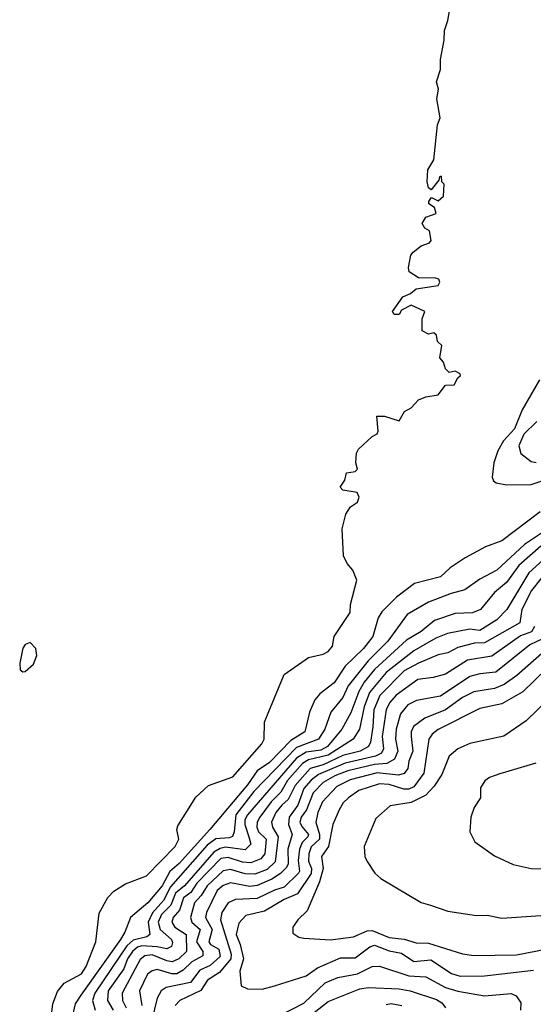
# Model space of a CAD drawing. Extents: x 1678759 to 1859541, y 384609 to 522867.
# Tile 83 of 256: x 1739972 to 1742074, y 439740 to 443769. Entities that reach past the tile are written whole.
import ezdxf

# ---------------------------------------------------------------- set-up
doc = ezdxf.new("R2010")
doc.units = 0

msp = doc.modelspace()

# ---------------------------------------------------------------- linework, layer by layer
at = {"layer": '0CON20XD'}
for points in [[(1740100.8, 439685), (1740108, 439742), (1740127.7, 439792.2), (1740155, 439826.4), (1740225, 439864.7), (1740245, 439894.5), (1740283.8, 439995), (1740297.8, 440112.2), (1740333.6, 440176.4), (1740357.8, 440202.2), (1740405, 440232.5), (1740492, 440265), (1740608.8, 440385), (1740623.3, 440415), (1740615.8, 440455), (1740619.7, 440470.3), (1740693.2, 440586.8), (1740745, 440634.4), (1740845, 440670), (1740963.8, 440805), (1740973.3, 440825), (1740974.1, 440894.1), (1740991.7, 440938.3), (1741055, 441088.8), (1741155, 441158.8), (1741215, 441172), (1741235, 441183.8), (1741252.5, 441205), (1741260, 441245), (1741325, 441342.5), (1741326, 441375), (1741352.5, 441475), (1741336.1, 441516.1), (1741313, 441543), (1741297.5, 441575), (1741292, 441685), (1741306.7, 441745), (1741326.7, 441775), (1741355.5, 441794.5), (1741362, 441815), (1741353.6, 441833.6), (1741295, 441843.3), (1741283.9, 441856.1), (1741302.5, 441885), (1741310, 441915), (1741345, 441920), (1741355, 441930), (1741347.5, 441955), (1741351.2, 441995), (1741359.3, 442010.7), (1741415, 442063.3), (1741436.1, 442073.9), (1741440, 442085), (1741433.8, 442146.2), (1741465, 442146.2), (1741525, 442127.5), (1741547.5, 442165), (1741575, 442180), (1741605, 442213.3), (1741634, 442226), (1741685, 442233.3), (1741715, 442272.5), (1741750, 442275), (1741765, 442302.5), (1741777, 442313), (1741775, 442320), (1741755, 442330), (1741730, 442325), (1741715, 442340), (1741707, 442367), (1741692.5, 442385), (1741700, 442435), (1741681.7, 442451.7), (1741678.3, 442478.3), (1741667.5, 442487.5), (1741645, 442482.5), (1741620, 442495), (1741620, 442545), (1741630, 442575), (1741575, 442600), (1741535, 442580), (1741525, 442562.5), (1741505, 442562.5), (1741497.5, 442575), (1741540, 442635), (1741572, 442648), (1741595, 442666.7), (1741685, 442680.8), (1741692.5, 442695), (1741687.3, 442707.3), (1741675, 442711.4), (1741605, 442712.5), (1741567, 442737), (1741563.3, 442755), (1741573.8, 442805), (1741582.3, 442817.7), (1741615, 442843.3), (1741650, 442855), (1741656.7, 442865), (1741650, 442905), (1741630, 442915), (1741620, 442935), (1741635, 442960), (1741676.7, 442975), (1741670.7, 443000.7), (1741647.5, 443015), (1741647.5, 443025), (1741658.3, 443041.7), (1741685, 443027.5), (1741707, 443047), (1741710, 443095), (1741700, 443105), (1741698.3, 443128.3), (1741690, 443125), (1741688.3, 443111.7), (1741657, 443073), (1741645, 443080), (1741640, 443105), (1741643.3, 443155), (1741667.5, 443195), (1741681.7, 443338.3), (1741693, 443367), (1741680, 443445), (1741686, 443485), (1741678.8, 443515), (1741694, 443565), (1741694.4, 443605.6), (1741710, 443685), (1741710.8, 443725), (1741724.3, 443765), (1741744.2, 443875)], [(1742099.2, 442295), (1742028.2, 442171.8), (1741997.1, 442095), (1741953.1, 442045), (1741928.8, 442005), (1741913.1, 441955), (1741906.4, 441896.4), (1741911.7, 441881.7), (1741922.9, 441872.9), (1741964.7, 441864.7), (1742065, 441867.3), (1742115, 441883.6)], [(1742088.7, 442125), (1742035, 442072.7), (1742015.2, 442025), (1742022.9, 441992.9), (1742065, 441961.1), (1742086.2, 441956.2)], [(1742102.5, 441755), (1741945, 441636.4), (1741878.4, 441611.6), (1741795, 441566.7), (1741734.1, 441525.9), (1741695, 441488.5), (1741587.8, 441462.2), (1741514.1, 441405.9), (1741455, 441346.1), (1741438.9, 441321.1), (1741417.4, 441245), (1741378.9, 441195), (1741305, 441123.9), (1741259, 441055), (1741200.4, 441009.6), (1741180.8, 440985), (1741158.9, 440935), (1741139.2, 440855), (1741081.5, 440818.6), (1740995, 440728.8), (1740944.2, 440695), (1740905, 440637.5), (1740751.3, 440455), (1740624.6, 440315.4), (1740586.8, 440283.2), (1740555, 440224.5), (1740497.1, 440155), (1740426.1, 440095), (1740403, 440035), (1740384.8, 440005), (1740222.7, 439777.3), (1740199.1, 439740.9), (1740185, 439676.2)], [(1742140.7, 441689.3), (1742038.6, 441621.4), (1741925, 441516.5), (1741855, 441479.4), (1741794.4, 441435), (1741738.7, 441421.3), (1741645.5, 441385), (1741558.5, 441335), (1741479.6, 441225), (1741398.5, 441145), (1741317, 441043), (1741294.4, 440995.6), (1741246, 440935), (1741221, 440865), (1741195.5, 440825), (1741105, 440790.1), (1740930.2, 440609.8), (1740857.5, 440515), (1740850.3, 440445), (1740843.3, 440426.7), (1740829.5, 440420.5), (1740775, 440416.1), (1740739.3, 440390.7), (1740589.9, 440220.1), (1740560.7, 440165), (1740516.1, 440113.9), (1740497.9, 440075), (1740504.8, 440025), (1740492.2, 440015), (1740437.3, 440002.7), (1740411.2, 439978.8), (1740280.1, 439785), (1740270.9, 439755), (1740281.1, 439715)], [(1742105, 441613.9), (1742015.2, 441535), (1741965, 441465.3), (1741915, 441424.6), (1741858.2, 441355), (1741825, 441341.9), (1741755, 441339.4), (1741669.8, 441310.2), (1741615, 441265.6), (1741555, 441230.2), (1741425, 441109.4), (1741382.3, 441057.7), (1741360, 441020), (1741327.6, 440932.4), (1741291, 440865), (1741232.5, 440795), (1741205, 440780.1), (1741145, 440771.6), (1741105, 440746.8), (1740904.1, 440515), (1740894, 440495), (1740893.3, 440475), (1740910.8, 440425), (1740917.8, 440395), (1740895, 440371.1), (1740815, 440382), (1740792.7, 440377.3), (1740767.3, 440362.7), (1740647.5, 440225), (1740610.3, 440195), (1740591.6, 440145), (1740552.7, 440107.4), (1740539.6, 440075), (1740547.9, 440045), (1740593.7, 440005), (1740598, 439992), (1740593.3, 439976.7), (1740575, 439965.9), (1740535.3, 439975.3), (1740471.7, 439978.3), (1740455, 439973.9), (1740433.6, 439955), (1740413.9, 439925), (1740399.1, 439885), (1740334.6, 439795), (1740331.6, 439755), (1740354.9, 439715)], [(1742145, 441585.4), (1742055.8, 441505), (1741965.7, 441355), (1741925, 441312.9), (1741855, 441269.3), (1741814.8, 441274.8), (1741722.7, 441257.3), (1741675, 441237.2), (1741585, 441186.3), (1741472, 441098), (1741404.6, 441015.4), (1741382.6, 440957.4), (1741362.5, 440865), (1741336.6, 440825), (1741235, 440758.7), (1741155, 440740.4), (1741129.5, 440725), (1741068.5, 440655), (1741041.8, 440608.2), (1741001.3, 440568.7), (1740954.8, 440505), (1740943.7, 440485), (1740942.4, 440465), (1740950, 440445), (1740981.5, 440415), (1740976.2, 440355), (1740959.7, 440335), (1740918.9, 440318.9), (1740885, 440320.8), (1740825, 440340.8), (1740795, 440335.6), (1740697.7, 440235), (1740673.4, 440196.6), (1740643.5, 440175), (1740626.9, 440125), (1740601.2, 440095), (1740594.8, 440075), (1740607, 440055), (1740653.4, 440025), (1740654.8, 439955), (1740623.5, 439925), (1740596, 439914), (1740575, 439916.8), (1740515, 439941.8), (1740485, 439938.4), (1740465, 439923.3), (1740391.3, 439785), (1740393.3, 439755), (1740408.8, 439725)], [(1742140.1, 441525), (1742066.5, 441433.5), (1742026.9, 441355), (1742019, 441301), (1741875, 441219.2), (1741833.1, 441216.9), (1741765, 441200.2), (1741725, 441177.6), (1741685, 441169), (1741603.9, 441135), (1741546.5, 441103.5), (1741446.8, 441003.2), (1741421.6, 440945), (1741418.1, 440875), (1741408.3, 440811.7), (1741400, 440795), (1741365.9, 440775), (1741295, 440757.1), (1741215, 440719.2), (1741161.5, 440705), (1741100, 440635), (1741071.7, 440578.3), (1741045.1, 440554.9), (1741021.1, 440525), (1741003.3, 440485), (1741007.2, 440465), (1741030.3, 440425), (1741017.5, 440322.5), (1740985, 440291.6), (1740935, 440271.5), (1740895, 440273.3), (1740835, 440290.8), (1740805, 440285.7), (1740739.4, 440225), (1740715.3, 440184.7), (1740687.7, 440155), (1740671.1, 440095), (1740676.8, 440075), (1740710.9, 440045), (1740695.8, 439995), (1740721.4, 439955), (1740722, 439938), (1740676.8, 439913.2), (1740641.1, 439878.9), (1740615.9, 439864.1), (1740595, 439863.6), (1740535, 439881.7), (1740515, 439877), (1740495, 439862.7), (1740462.7, 439795), (1740472.3, 439735)], [(1742079.9, 441285), (1742066.7, 441263.3), (1742022.2, 441247.8), (1741905, 441163.6), (1741805, 441148.3), (1741715, 441091.1), (1741665, 441076.8), (1741601.3, 441068.7), (1741513.3, 441005), (1741486.5, 440973.5), (1741471.7, 440945), (1741455.4, 440835.4), (1741461.9, 440785), (1741452.7, 440767.3), (1741428, 440755), (1741305, 440726.3), (1741195, 440679.5), (1741165, 440657.2), (1741135, 440622.2), (1741111.1, 440555), (1741075.7, 440505), (1741072.2, 440475), (1741087.4, 440435), (1741069.2, 440375), (1741071.5, 440315), (1741065, 440299.6), (1741039.3, 440275), (1741005, 440251.7), (1740945, 440226.3), (1740915, 440221.8), (1740835, 440236.1), (1740805, 440225.2), (1740780.8, 440205), (1740737, 440115), (1740733.4, 440095), (1740760.5, 440045), (1740746.9, 439995), (1740753.9, 439983.9), (1740787.9, 439965), (1740793, 439935), (1740751.5, 439898.5), (1740710.2, 439879.8), (1740670.9, 439829.1), (1740572.2, 439807.8), (1740551.2, 439795), (1740535.1, 439764.9), (1740513.2, 439675)], [(1742112.6, 441235), (1742059.9, 441210.1), (1741921.3, 441098.7), (1741855, 441092.1), (1741815, 441081.5), (1741695, 441000.2), (1741596.6, 440983.4), (1741560.7, 440965), (1741531.4, 440928.6), (1741512.9, 440865), (1741510.2, 440825), (1741520.1, 440775), (1741507, 440743), (1741475, 440725.6), (1741425, 440720.5), (1741314.9, 440695.1), (1741262.1, 440675), (1741215, 440646.7), (1741173.8, 440605), (1741146.9, 440535), (1741124.1, 440505), (1741119.6, 440485), (1741127.8, 440467.8), (1741154.6, 440435), (1741152.3, 440425), (1741128.2, 440401.8), (1741117.2, 440375), (1741111.9, 440328.1), (1741117.8, 440285), (1741113.3, 440276.7), (1741055, 440218.8), (1741015, 440207.3), (1740945, 440173), (1740855, 440169), (1740825, 440154.7), (1740799.3, 440115), (1740794.3, 440085), (1740837.6, 439945), (1740836.7, 439925), (1740790.4, 439869.6), (1740741, 439839), (1740714.4, 439795.6), (1740627.5, 439755), (1740608.2, 439735)], [(1739985, 441100), (1739995, 441101.4), (1740028.8, 441131.2), (1740043, 441167), (1740038, 441195), (1740015, 441220.6), (1739995, 441212.3), (1739985, 441196.5), (1739972.5, 441135), (1739975, 441108.8), (1739985, 441100)], [(1742229.3, 441210.7), (1742031.4, 441018.6), (1741945, 440969.3), (1741855, 440950), (1741685.5, 440864.5), (1741660.3, 440845), (1741646.8, 440825), (1741626.2, 440685), (1741585, 440629.1), (1741565, 440620.5), (1741545, 440620.1), (1741485, 440638.6), (1741445, 440641.7), (1741360.5, 440615), (1741318.7, 440585), (1741296.2, 440563.8), (1741280, 440535), (1741253.9, 440475), (1741236.6, 440385), (1741207.3, 440345), (1741213.9, 440295), (1741199.7, 440240.3), (1741148.3, 440121.7), (1741110.6, 440085), (1741090, 440055), (1741090, 440030), (1741114.5, 440014.5), (1741135, 440010.6), (1741245, 440003.4), (1741338.8, 440015), (1741395, 440040.8), (1741415, 440042.2), (1741485, 440013.2), (1741546.2, 440006.2), (1741595, 439991.5), (1741645, 439989.8), (1741785, 439946), (1741831.3, 439938.7), (1742005, 439942.2), (1742125.7, 439965)], [(1742120.2, 441185), (1742007, 441085), (1741955, 441048.5), (1741915, 441031.5), (1741831.2, 441018.8), (1741784.7, 440995), (1741714.8, 440945), (1741629.9, 440910.1), (1741583.7, 440876.3), (1741574.1, 440855), (1741574, 440836), (1741581.7, 440775), (1741565.2, 440735), (1741560.8, 440705), (1741546, 440684), (1741522.5, 440677.5), (1741435, 440687.3), (1741325, 440658.4), (1741269.7, 440630.3), (1741211.3, 440568.7), (1741192.4, 440525), (1741184.5, 440485), (1741199.5, 440435), (1741199.6, 440415), (1741165.9, 440384.1), (1741155.1, 440355), (1741154.2, 440325), (1741166.1, 440295), (1741164.9, 440275), (1741108.8, 440191.2), (1741055, 440168.3), (1740975, 440120.9), (1740897.5, 440102.5), (1740868.8, 440071.2), (1740857.9, 440025), (1740874.7, 439984.7), (1740888.9, 439925), (1740873.8, 439875), (1740878.8, 439815), (1740905, 439803.1), (1740965, 439801.2), (1741015, 439814.7), (1741145, 439855.4), (1741190.6, 439889.4), (1741285, 439929.6), (1741345, 439929.6), (1741405, 439974.8), (1741425, 439981.8), (1741485, 439958.1), (1741535, 439948.8), (1741585, 439915.2), (1741655, 439921.5), (1741739.7, 439865), (1741775, 439854.2), (1741875, 439855.6), (1742075, 439879.6)], [(1742139.7, 440990.3), (1742045, 440899.2), (1741953.6, 440836.4), (1741815, 440806.8), (1741765.3, 440784.7), (1741730.4, 440755), (1741699.8, 440680.2), (1741668.1, 440631.9), (1741634.7, 440595), (1741575, 440565.2), (1741488.3, 440551.7), (1741430.3, 440499.7), (1741382.2, 440385), (1741384.4, 440345), (1741395, 440323.3), (1741425.9, 440275.9), (1741450, 440255), (1741615, 440155.8), (1741653.3, 440145), (1741725, 440120.6), (1741842.4, 440102.4), (1741885, 440104.5), (1741945, 440092.3), (1742205, 440110)], [(1742085, 440725.7), (1741937.2, 440682.8), (1741895, 440667.8), (1741876.2, 440653.8), (1741858.1, 440625), (1741858.9, 440585), (1741832.9, 440545), (1741819.2, 440505), (1741814, 440445), (1741835, 440403.8), (1741915, 440346.9), (1741992, 440312), (1742065, 440295.6), (1742115, 440294.5)], [(1741031.5, 439691.5), (1741135, 439744.8), (1741222, 439828), (1741275, 439848.9), (1741355.6, 439864.4), (1741415, 439894.3), (1741445, 439896.1), (1741565, 439856.4), (1741635, 439852), (1741715, 439807.9), (1741765, 439793), (1741875, 439774.3), (1741983.4, 439783.4), (1742004.5, 439774.5), (1742023.1, 439745), (1742021.9, 439715)], [(1741095, 439640), (1741235, 439750.6), (1741365, 439803), (1741398.7, 439808.7), (1741525, 439802.8), (1741570.6, 439795), (1741678.6, 439758.6), (1741699.7, 439745), (1741715.5, 439725)], [(1741471.7, 439738.3), (1741493, 439743), (1741536.5, 439735)]]:
    msp.add_lwpolyline(points, dxfattribs=at)

doc.saveas('drawing.dxf')
